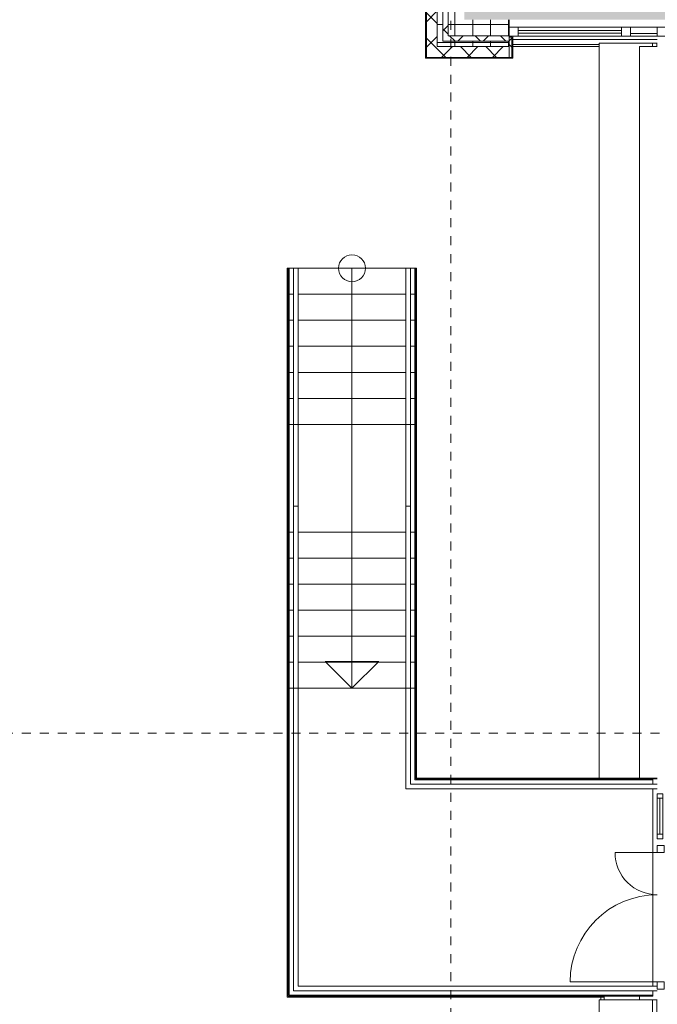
# Model space of a CAD drawing. Header units: metres. Extents: x -54 to 119, y -77 to 33.
# Tile 63 of 138: x 13 to 20, y -19 to -8. Entities that reach past the tile are written whole.
import ezdxf

# ---------------------------------------------------------------- set-up
doc = ezdxf.new("R2010")
doc.units = ezdxf.units.M
doc.linetypes.add('Rasterlinie', pattern=[0.019, 0.01, -0.003, 0.003, -0.003])
doc.linetypes.add('Verdeckt', pattern=[0.003, 0.002, -0.001])
for name, color, linetype, lineweight in [('A_Decken', 7, 'Continuous', 9), ('A_Detailelemente', 7, 'Continuous', 9), ('A_Fassadenelemente', 7, 'Continuous', 9), ('A_Fassadenpfosten', 7, 'Continuous', 9), ('A_Fenster', 7, 'Continuous', 9), ('A_Geländer', 7, 'Continuous', 9), ('A_Geschossdecken', 7, 'Continuous', 9), ('A_Raster', 7, 'Continuous', 9), ('A_Treppen', 7, 'Continuous', 9), ('A_Türen', 7, 'Continuous', 9), ('A_Wände', 7, 'Continuous', 9), ('A_Wände_Schraffur', 7, 'Continuous', 18), ('Allgemeines Modell', 7, 'Continuous', 9), ('Pfeile AUF', 7, 'Continuous', 9)]:
    doc.layers.add(name, color=color, linetype=linetype, lineweight=lineweight)
pattern_1 = [(0, (0, 0), (0, 0.2), []), (90, (0, 0), (-0.2, 1e-17), [])]
pattern_2 = [(45, (0, 0), (-0.1414214, 0.1414214), []), (135, (0, 0), (-0.1414214, -0.1414214), [])]

# ---------------------------------------------------------------- blocks, each defined once
blk = doc.blocks.new('Systemelement - Metallpaneel_Versatz 35-1750237-BS_Übersicht_EG_BRANDSCHUTZ')
at = {"layer": 'A_Fassadenelemente'}
for p, q in [((0.15, 0.05), (-0.15, 0.05)), ((-0.15, 0.05), (-0.15, 0.02)), ((-0.15, 0.02), (0.15, 0.02)), ((0.15, 0.02), (0.15, 0.05))]:
    blk.add_line(p, q, dxfattribs=at)
blk = doc.blocks.new('Systemelement - Verglasung-1750238-BS_Übersicht_EG_BRANDSCHUTZ')
at = {"layer": 'A_Fassadenelemente'}
for p, q in [((0.575, 0.015), (-0.575, 0.015)), ((-0.575, 0.015), (-0.575, -0.015)), ((0.575, -0.015), (0.575, 0.015)), ((-0.575, -0.015), (0.575, -0.015))]:
    blk.add_line(p, q, dxfattribs=at)
blk = doc.blocks.new('Pfosten rechteckig - 100X100_außenmittig-1750239-BS_Übersicht_EG_BRANDSCHUTZ')
at = {"layer": 'A_Fassadenpfosten'}
for p, q in [((-0.1, 0.05), (0, 0.05)), ((-0.1, -0.05), (-0.1, 0.05)), ((0, 0.05), (0, -0.05)), ((0, -0.05), (-0.1, -0.05))]:
    blk.add_line(p, q, dxfattribs=at)
blk = doc.blocks.new('Pfosten rechteckig - 100X100_außenmittig-1750234-BS_Übersicht_EG_BRANDSCHUTZ')
at = {"layer": 'A_Fassadenpfosten'}
for p, q in [((-0.1, 0.05), (0, 0.05)), ((-0.1, -0.05), (-0.1, 0.05)), ((0, 0.05), (0, -0.05)), ((0, -0.05), (-0.1, -0.05))]:
    blk.add_line(p, q, dxfattribs=at)
blk = doc.blocks.new('Pfosten rechteckig - 100X100_außenmittig-1750242-BS_Übersicht_EG_BRANDSCHUTZ')
at = {"layer": 'A_Fassadenpfosten'}
for p, q in [((0, 0.05), (-0.1, 0.05)), ((-0.1, 0.05), (-0.1, -0.05)), ((0, -0.05), (0, 0.05)), ((-0.1, -0.05), (0, -0.05))]:
    blk.add_line(p, q, dxfattribs=at)
blk = doc.blocks.new('Pfosten rechteckig - 50x100-1745713-BS_Übersicht_EG_BRANDSCHUTZ')
at = {"layer": 'A_Fassadenpfosten'}
for p, q in [((18.506, -8.032), (19.656, -8.032)), ((19.656, -8.132), (18.506, -8.132))]:
    blk.add_line(p, q, dxfattribs=at)
blk = doc.blocks.new('Pfosten rechteckig - 50x100-1745640-BS_Übersicht_EG_BRANDSCHUTZ')
at = {"layer": 'A_Fassadenpfosten'}
blk.add_line((19.756, -8.032), (20.056, -8.032), dxfattribs=at)
blk = doc.blocks.new('Typ des oberen Holms - Oberer Geländerholm_Innen_-4973433-BS_Übersicht_EG_BRANDSCHUTZ')
at = {"layer": 'A_Geländer'}
for p, q in [((16.006, -10.716), (16.056, -10.716)), ((16.006, -12.456), (16.006, -10.716)), ((16.056, -10.716), (16.056, -12.456)), ((16.006, -12.456), (16.056, -12.456)), ((16.006, -12.49), (16.006, -12.456)), ((16.006, -13.366), (16.006, -12.49)), ((16.056, -12.456), (16.056, -12.49)), ((16.056, -12.49), (16.056, -13.366)), ((16.006, -13.366), (16.056, -13.366)), ((16.006, -13.69), (16.006, -13.366)), ((16.056, -13.366), (16.056, -13.69)), ((16.006, -15.396), (16.006, -13.69)), ((16.056, -13.69), (16.056, -15.396)), ((16.006, -15.396), (16.056, -15.396)), ((16.006, -15.465), (16.006, -15.396)), ((16.006, -18.766), (16.006, -15.465)), ((16.056, -15.396), (16.056, -15.465)), ((16.056, -15.465), (16.056, -18.716)), ((16.056, -18.716), (20.056, -18.716)), ((20.056, -18.766), (16.006, -18.766))]:
    blk.add_line(p, q, dxfattribs=at)
blk = doc.blocks.new('Typ des oberen Holms - Oberer Geländerholm_Innen_-V169-BS_Übersicht_EG_BRANDSCHUTZ')
at = {"layer": 'A_Geländer'}
for p, q in [((16.056, -10.716), (16.006, -10.716)), ((16.006, -10.716), (16.006, -12.456)), ((16.056, -10.716), (16.056, -12.456)), ((16.006, -12.456), (16.006, -13.366)), ((16.056, -12.456), (16.056, -13.366)), ((16.006, -13.366), (16.006, -15.396)), ((16.056, -13.366), (16.056, -15.396)), ((16.006, -15.396), (16.006, -18.766)), ((16.056, -15.396), (16.056, -18.716)), ((16.056, -18.716), (20.056, -18.716)), ((16.006, -18.766), (20.056, -18.766))]:
    blk.add_line(p, q, dxfattribs=at)
blk = doc.blocks.new('Typ des oberen Holms - Oberer Geländerholm_Innen_-4973450-BS_Übersicht_EG_BRANDSCHUTZ')
at = {"layer": 'A_Geländer'}
for p, q in [((17.256, -10.716), (17.306, -10.716)), ((17.256, -12.456), (17.256, -10.716)), ((17.306, -10.716), (17.306, -12.456)), ((17.256, -12.456), (17.306, -12.456)), ((17.256, -12.49), (17.256, -12.456)), ((17.256, -13.366), (17.256, -12.49)), ((17.306, -12.456), (17.306, -12.49)), ((17.306, -12.49), (17.306, -13.366)), ((17.256, -13.366), (17.306, -13.366)), ((17.256, -13.69), (17.256, -13.366)), ((17.306, -13.366), (17.306, -13.69)), ((17.256, -15.396), (17.256, -13.69)), ((17.306, -13.69), (17.306, -15.396)), ((17.256, -15.396), (17.306, -15.396)), ((17.256, -15.465), (17.256, -15.396)), ((17.256, -16.516), (17.256, -15.465)), ((17.306, -15.396), (17.306, -15.465)), ((17.306, -15.465), (17.306, -16.466)), ((20.056, -16.516), (17.256, -16.516)), ((17.306, -16.466), (20.056, -16.466))]:
    blk.add_line(p, q, dxfattribs=at)
blk = doc.blocks.new('Typ des oberen Holms - Oberer Geländerholm_Innen_-V170-BS_Übersicht_EG_BRANDSCHUTZ')
at = {"layer": 'A_Geländer'}
for p, q in [((17.306, -10.716), (17.256, -10.716)), ((17.256, -10.716), (17.256, -12.456)), ((17.306, -10.716), (17.306, -12.456)), ((17.256, -12.456), (17.256, -13.366)), ((17.306, -12.456), (17.306, -13.366)), ((17.256, -13.366), (17.256, -15.396)), ((17.306, -13.366), (17.306, -15.396)), ((17.256, -15.396), (17.256, -16.516)), ((17.306, -15.396), (17.306, -16.466)), ((17.256, -16.516), (20.056, -16.516)), ((17.306, -16.466), (20.056, -16.466))]:
    blk.add_line(p, q, dxfattribs=at)
blk = doc.blocks.new('Fensterbank1 - Fensterbank-6073046-BS_Übersicht_EG_BRANDSCHUTZ')
at = {"layer": 'A_Fenster'}
for p, q in [((19.408, -8.207), (19.408, -16.396)), ((19.408, -8.207), (19.412, -8.207)), ((19.412, -8.207), (20.001, -8.207)), ((20.001, -8.207), (20.052, -8.207)), ((20.001, -8.247), (20.001, -8.207)), ((20.052, -8.207), (20.056, -8.207)), ((20.052, -8.247), (20.052, -8.207)), ((19.408, -18.867), (19.408, -23.727)), ((19.408, -18.867), (19.412, -18.867)), ((19.412, -18.867), (20.001, -18.867)), ((19.428, -18.836), (19.428, -18.867)), ((20.001, -18.867), (20.052, -18.867)), ((20.001, -23.727), (20.001, -18.867)), ((20.052, -23.727), (20.052, -18.867))]:
    blk.add_line(p, q, dxfattribs=at)
blk = doc.blocks.new('GESH_Blech_Decke_Fenster - GESH_Blech_Decke_Fenster-6117425-BS_Übersicht_EG_BRANDSCHUTZ')
at = {"layer": 'A_Decken'}
blk.add_line((19.464, -18.867), (19.464, -18.826), dxfattribs=at)
blk = doc.blocks.new('Metal_Verkleidung - Metal_Verkleidung-6154593-BS_Übersicht_EG_BRANDSCHUTZ')
at = {"layer": 'A_Wände'}
for p, q in [((20.052, -18.867), (20.056, -18.867)), ((20.056, -18.897), (20.052, -18.897))]:
    blk.add_line(p, q, dxfattribs=at)
blk = doc.blocks.new('GSH_Fassade_Fenster_1flg - GSH_Fassade_Fenster_1flg-6362429-BS_Übersicht_EG_BRANDSCHUTZ')
at = {"layer": 'A_Fassadenelemente'}
for p, q in [((-0.2, 0.045), (-0.25, 0.045)), ((-0.25, 0.045), (-0.25, -0.015)), ((-0.2, -0.015), (-0.2, 0.045)), ((-0.2, 0.045), (0.2, 0.045)), ((0.2, 0.015), (-0.2, 0.015)), ((0.25, 0.045), (0.2, 0.045)), ((0.2, 0.045), (0.2, -0.015)), ((0.25, -0.015), (0.25, 0.045)), ((-0.25, -0.015), (-0.2, -0.015)), ((0.2, -0.015), (-0.2, -0.015)), ((0.2, -0.015), (0.25, -0.015))]:
    blk.add_line(p, q, dxfattribs=at)
blk = doc.blocks.new('GSH_Fassade_Tuer_2flg - A_SL_Glass_Blau-6362405-BS_Übersicht_EG_BRANDSCHUTZ')
at = {"layer": 'A_Türen'}
for p, q in [((-0.72, 0.06), (-0.8, 0.06)), ((-0.8, 0.06), (-0.8, -0.015)), ((-0.72, -0.015), (-0.72, 0.06)), ((0.8, 0.06), (0.72, 0.06)), ((0.72, 0.06), (0.72, -0.015)), ((0.8, -0.015), (0.8, 0.06)), ((-0.8, -0.015), (-0.72, -0.015)), ((-0.72, -0.015), (-0.72, -0.485)), ((0.72, -0.015), (0.8, -0.015)), ((0.72, -0.015), (0.72, -0.985))]:
    blk.add_line(p, q, dxfattribs=at)
for centre, radius, start, end in [((-0.72, -0.015), 0.47, 270, 360), ((0.72, -0.015), 0.97, 180, 270)]:
    blk.add_arc(centre, radius, start, end, dxfattribs=at)

msp = doc.modelspace()

# ---------------------------------------------------------------- hatches: boundary and pattern name
at = {"layer": 'A_Detailelemente', "true_color": 0x499c4b}
msp.add_hatch(color=95, dxfattribs=at).paths.add_polyline_path([(19.369, -7.947), (28.626, -7.947), (28.626, -3.447), (17.906, -3.447), (17.906, -7.947), (18.875, -7.947)], flags=0)
at = {"layer": 'A_Wände_Schraffur', "lineweight": 9}
h = msp.add_hatch(dxfattribs=at)
h.set_pattern_fill('FP_2', color=256, style=0, pattern_type=2)
h.set_pattern_definition(pattern_2)
h.paths.add_polyline_path([(17.486, -8.367), (17.606, -8.367), (17.606, -3.147), (17.486, -3.147), (17.486, -7.947)], flags=0)
h = msp.add_hatch(dxfattribs=at)
h.set_pattern_fill('FP_1', color=256, style=0, pattern_type=2)
h.set_pattern_definition(pattern_1)
h.paths.add_polyline_path([(17.606, -8.247), (17.666, -8.247), (17.666, -3.207), (17.606, -3.207), (17.606, -7.947)], flags=0)
h = msp.add_hatch(dxfattribs=at)
h.set_pattern_fill('FP_2', color=256, style=0, pattern_type=2)
h.set_pattern_definition(pattern_2)
h.paths.add_polyline_path([(17.666, -8.187), (17.726, -8.187), (17.726, -3.267), (17.666, -3.267), (17.666, -7.947)], flags=0)
h = msp.add_hatch(dxfattribs=at)
h.set_pattern_fill('FP_1', color=256, style=0, pattern_type=2)
h.set_pattern_definition(pattern_1)
h.paths.add_polyline_path([(17.726, -8.127), (17.906, -8.127), (17.906, -3.447), (17.726, -3.447)], flags=0)
h = msp.add_hatch(dxfattribs=at)
h.set_pattern_fill('FP_1', color=256, style=0, pattern_type=2)
h.set_pattern_definition(pattern_1)
h.paths.add_polyline_path([(17.906, -8.127), (18.406, -8.127), (18.406, -7.947), (17.906, -7.947), (17.906, -8.022)], flags=0)
h = msp.add_hatch(dxfattribs=at)
h.set_pattern_fill('FP_1', color=256, style=0, pattern_type=2)
h.set_pattern_definition(pattern_1)
h.paths.add_polyline_path([(17.906, -8.247), (18.406, -8.247), (18.406, -8.187), (17.666, -8.187), (17.667, -8.247), (17.748, -8.247)], flags=0)
h = msp.add_hatch(dxfattribs=at)
h.set_pattern_fill('FP_2', color=256, style=0, pattern_type=2)
h.set_pattern_definition(pattern_2)
h.paths.add_polyline_path([(17.727, -8.187), (18.406, -8.187), (18.406, -8.127), (17.726, -8.127), (17.726, -8.187)], flags=0)
h = msp.add_hatch(dxfattribs=at)
h.set_pattern_fill('FP_2', color=256, style=0, pattern_type=2)
h.set_pattern_definition(pattern_2)
h.paths.add_polyline_path([(18.436, -8.367), (18.436, -8.142), (18.406, -8.142), (18.406, -8.367)], flags=0)
h = msp.add_hatch(dxfattribs=at)
h.set_pattern_fill('FP_2', color=256, style=0, pattern_type=2)
h.set_pattern_definition(pattern_2)
h.paths.add_polyline_path([(17.748, -8.367), (18.406, -8.367), (18.406, -8.247), (17.606, -8.247), (17.606, -8.367), (17.726, -8.367)], flags=0)

# ---------------------------------------------------------------- linework, layer by layer
at = {"layer": 'A_Geschossdecken'}
for p, q in [((19.856, -8.247), (19.856, -16.396)), ((20.056, -8.247), (19.856, -8.247)), ((19.856, -18.826), (19.856, -18.867))]:
    msp.add_line(p, q, dxfattribs=at)
at = {"layer": 'A_Raster', "linetype": 'Rasterlinie'}
for p, q in [((17.756, -66.66), (17.756, 31.784)), ((6.581, -15.897), (94.587, -15.897))]:
    msp.add_line(p, q, dxfattribs=at)
at = {"layer": 'A_Treppen'}
for p, q in [((15.956, -10.716), (15.946, -10.716)), ((15.956, -10.716), (15.956, -11.006)), ((16.006, -10.716), (15.956, -10.716)), ((17.256, -10.716), (16.056, -10.716)), ((17.356, -10.716), (17.306, -10.716)), ((17.366, -10.716), (17.356, -10.716)), ((17.356, -10.716), (17.356, -11.006)), ((15.956, -11.006), (15.956, -11.296)), ((16.006, -11.006), (15.956, -11.006)), ((17.256, -11.006), (16.056, -11.006)), ((17.356, -11.006), (17.306, -11.006)), ((17.356, -11.006), (17.356, -11.296)), ((15.956, -11.296), (15.956, -11.586)), ((16.006, -11.296), (15.956, -11.296)), ((17.256, -11.296), (16.056, -11.296)), ((17.356, -11.296), (17.306, -11.296)), ((17.356, -11.296), (17.356, -11.586)), ((15.956, -11.586), (15.956, -11.876)), ((16.006, -11.586), (15.956, -11.586)), ((17.256, -11.586), (16.056, -11.586)), ((17.356, -11.586), (17.306, -11.586)), ((17.356, -11.586), (17.356, -11.876)), ((15.956, -11.876), (15.956, -12.166)), ((16.006, -11.876), (15.956, -11.876)), ((17.256, -11.876), (16.056, -11.876)), ((17.356, -11.876), (17.306, -11.876)), ((17.356, -11.876), (17.356, -12.166)), ((15.956, -12.166), (15.956, -12.456)), ((16.006, -12.166), (15.956, -12.166)), ((17.256, -12.166), (16.056, -12.166)), ((17.356, -12.166), (17.306, -12.166)), ((17.356, -12.166), (17.356, -12.456)), ((15.956, -12.456), (15.956, -12.529)), ((16.006, -12.456), (15.956, -12.456)), ((17.256, -12.456), (16.056, -12.456)), ((17.356, -12.456), (17.306, -12.456)), ((17.356, -12.456), (17.356, -12.529)), ((15.956, -12.529), (15.956, -13.439)), ((17.356, -13.439), (17.356, -12.529)), ((15.956, -13.439), (15.956, -13.656)), ((17.356, -13.439), (17.356, -13.656)), ((15.956, -13.656), (15.956, -13.946)), ((16.006, -13.656), (15.956, -13.656)), ((17.256, -13.656), (16.056, -13.656)), ((17.356, -13.656), (17.306, -13.656)), ((17.356, -13.656), (17.356, -13.946)), ((15.956, -13.946), (15.956, -14.236)), ((16.006, -13.946), (15.956, -13.946)), ((17.256, -13.946), (16.056, -13.946)), ((17.356, -13.946), (17.306, -13.946)), ((17.356, -13.946), (17.356, -14.236)), ((15.956, -14.236), (15.956, -14.526)), ((16.006, -14.236), (15.956, -14.236)), ((17.256, -14.236), (16.056, -14.236)), ((17.356, -14.236), (17.306, -14.236)), ((17.356, -14.236), (17.356, -14.526)), ((15.956, -14.526), (15.956, -14.816)), ((16.006, -14.526), (15.956, -14.526)), ((17.256, -14.526), (16.056, -14.526)), ((17.356, -14.526), (17.306, -14.526)), ((17.356, -14.526), (17.356, -14.816)), ((15.956, -14.816), (15.956, -15.106)), ((16.006, -14.816), (15.956, -14.816)), ((17.256, -14.816), (16.056, -14.816)), ((17.356, -14.816), (17.306, -14.816)), ((17.356, -14.816), (17.356, -15.106)), ((15.956, -15.106), (15.956, -15.396)), ((16.006, -15.106), (15.956, -15.106)), ((17.256, -15.106), (16.056, -15.106)), ((17.356, -15.106), (17.306, -15.106)), ((17.356, -15.106), (17.356, -15.396)), ((15.956, -15.396), (15.956, -15.469)), ((16.006, -15.396), (15.956, -15.396)), ((17.256, -15.396), (16.056, -15.396)), ((17.356, -15.396), (17.306, -15.396)), ((17.356, -15.396), (17.356, -15.469)), ((15.956, -15.469), (15.956, -18.816)), ((17.356, -16.416), (17.356, -15.469)), ((20.006, -16.416), (17.356, -16.416)), ((20.006, -16.416), (20.006, -16.406)), ((20.006, -16.466), (20.006, -16.416)), ((20.006, -18.716), (20.006, -16.516)), ((15.956, -18.816), (20.006, -18.816)), ((19.456, -18.826), (20.006, -18.826)), ((20.006, -18.816), (20.006, -18.766)), ((20.006, -18.826), (20.006, -18.816))]:
    msp.add_line(p, q, dxfattribs=at)
at = {"layer": 'A_Treppen', "linetype": 'Verdeckt'}
for p, q in [((16.006, -10.716), (15.956, -10.716)), ((17.256, -10.716), (16.056, -10.716)), ((17.356, -10.716), (17.306, -10.716)), ((16.006, -11.006), (15.956, -11.006)), ((17.256, -11.006), (16.056, -11.006)), ((17.356, -11.006), (17.306, -11.006)), ((16.006, -11.296), (15.956, -11.296)), ((17.256, -11.296), (16.056, -11.296)), ((17.356, -11.296), (17.306, -11.296)), ((16.006, -11.586), (15.956, -11.586)), ((17.256, -11.586), (16.056, -11.586)), ((17.356, -11.586), (17.306, -11.586)), ((16.006, -11.876), (15.956, -11.876)), ((17.256, -11.876), (16.056, -11.876)), ((17.356, -11.876), (17.306, -11.876)), ((16.006, -12.166), (15.956, -12.166)), ((17.256, -12.166), (16.056, -12.166)), ((17.356, -12.166), (17.306, -12.166)), ((16.006, -12.456), (15.956, -12.456)), ((17.256, -12.456), (16.056, -12.456)), ((17.356, -12.456), (17.306, -12.456)), ((16.006, -13.656), (15.956, -13.656)), ((17.256, -13.656), (16.056, -13.656)), ((17.356, -13.656), (17.306, -13.656)), ((16.006, -13.946), (15.956, -13.946)), ((17.256, -13.946), (16.056, -13.946)), ((17.356, -13.946), (17.306, -13.946)), ((16.006, -14.236), (15.956, -14.236)), ((17.256, -14.236), (16.056, -14.236)), ((17.356, -14.236), (17.306, -14.236)), ((16.006, -14.526), (15.956, -14.526)), ((17.256, -14.526), (16.056, -14.526)), ((17.356, -14.526), (17.306, -14.526)), ((16.006, -14.816), (15.956, -14.816)), ((17.256, -14.816), (16.056, -14.816)), ((17.356, -14.816), (17.306, -14.816)), ((16.006, -15.106), (15.956, -15.106)), ((17.256, -15.106), (16.056, -15.106)), ((17.356, -15.106), (17.306, -15.106)), ((16.006, -15.396), (15.956, -15.396)), ((17.256, -15.396), (16.056, -15.396)), ((17.356, -15.396), (17.306, -15.396))]:
    msp.add_line(p, q, dxfattribs=at)
at = {"layer": 'A_Wände', "lineweight": 18}
for p, q in [((17.476, -3.017), (17.476, -8.377)), ((17.606, -3.147), (17.606, -8.247)), ((18.406, -7.947), (18.406, -8.377)), ((18.446, -8.132), (18.406, -8.132)), ((18.446, -8.377), (18.446, -8.132)), ((17.606, -8.247), (18.406, -8.247)), ((17.476, -8.377), (18.446, -8.377))]:
    msp.add_line(p, q, dxfattribs=at)
at = {"layer": 'A_Wände'}
for p, q in [((17.486, -8.367), (17.486, -3.027)), ((17.666, -8.187), (17.666, -3.207)), ((17.726, -8.127), (17.726, -3.267)), ((18.406, -8.187), (17.666, -8.187)), ((18.406, -8.127), (17.726, -8.127)), ((18.436, -8.142), (18.406, -8.142)), ((18.436, -8.367), (18.436, -8.142)), ((18.436, -8.367), (17.486, -8.367)), ((15.936, -18.836), (15.936, -10.716)), ((15.946, -10.716), (15.936, -10.716)), ((15.946, -10.716), (15.946, -18.826)), ((17.366, -16.406), (17.366, -10.716)), ((17.376, -10.716), (17.366, -10.716)), ((17.376, -10.716), (17.376, -16.396)), ((15.946, -12.529), (15.936, -12.529)), ((17.376, -12.529), (17.366, -12.529)), ((15.946, -13.439), (15.936, -13.439)), ((17.376, -13.439), (17.366, -13.439)), ((15.946, -15.316), (15.936, -15.316)), ((17.376, -15.316), (17.366, -15.316)), ((20.056, -16.406), (17.366, -16.406)), ((17.376, -16.396), (20.056, -16.396)), ((19.456, -18.836), (15.936, -18.836)), ((15.946, -18.826), (19.456, -18.826)), ((19.456, -18.836), (19.456, -18.826))]:
    msp.add_line(p, q, dxfattribs=at)
at = {"layer": 'Allgemeines Modell'}
for p, q in [((18.446, -8.166), (19.369, -8.166)), ((19.369, -8.225), (18.446, -8.225)), ((19.369, -8.166), (20.056, -8.166)), ((19.409, -8.225), (19.369, -8.225)), ((19.369, -8.247), (18.446, -8.247)), ((19.409, -8.247), (19.369, -8.247))]:
    msp.add_line(p, q, dxfattribs=at)
at = {"layer": 'Pfeile AUF'}
for p, q in [((16.656, -10.716), (16.656, -11.006)), ((16.656, -11.006), (16.656, -11.296)), ((16.656, -11.296), (16.656, -11.586)), ((16.656, -11.586), (16.656, -11.876)), ((16.656, -11.876), (16.656, -12.166)), ((16.656, -12.166), (16.656, -12.456)), ((16.656, -12.456), (16.656, -13.656)), ((16.656, -13.656), (16.656, -13.946)), ((16.656, -13.946), (16.656, -14.236)), ((16.656, -14.236), (16.656, -14.526)), ((16.656, -14.526), (16.656, -14.816)), ((16.656, -14.816), (16.656, -15.106)), ((16.356, -15.096), (16.656, -15.396)), ((16.956, -15.096), (16.356, -15.096)), ((16.656, -15.396), (16.956, -15.096)), ((16.656, -15.106), (16.656, -15.396))]:
    msp.add_line(p, q, dxfattribs=at)
msp.add_circle((16.656, -10.716), 0.15, dxfattribs=at)

# ---------------------------------------------------------------- block references
at = {"layer": 'A_Decken'}
msp.add_blockref('GESH_Blech_Decke_Fenster - GESH_Blech_Decke_Fenster-6117425-BS_Übersicht_EG_BRANDSCHUTZ', (0, 0), dxfattribs=at)
at = {"layer": 'A_Fassadenelemente'}
for name, p, rotation in [('Systemelement - Verglasung-1750238-BS_Übersicht_EG_BRANDSCHUTZ', (19.081, -8.082), 180), ('Systemelement - Metallpaneel_Versatz 35-1750237-BS_Übersicht_EG_BRANDSCHUTZ', (19.906, -8.082), 180), ('GSH_Fassade_Fenster_1flg - GSH_Fassade_Fenster_1flg-6362429-BS_Übersicht_EG_BRANDSCHUTZ', (20.071, -16.822), 269.9999999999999)]:
    msp.add_blockref(name, p, dxfattribs=dict(at, rotation=rotation))
at = {"layer": 'A_Fassadenpfosten', "extrusion": (0, 0, -1)}
for name, p in [('Pfosten rechteckig - 100X100_außenmittig-1750239-BS_Übersicht_EG_BRANDSCHUTZ', (-18.406, -8.082)), ('Pfosten rechteckig - 100X100_außenmittig-1750234-BS_Übersicht_EG_BRANDSCHUTZ', (-19.656, -8.082))]:
    msp.add_blockref(name, p, dxfattribs=at)
at = {"layer": 'A_Fassadenpfosten'}
for name, p in [('Pfosten rechteckig - 50x100-1745713-BS_Übersicht_EG_BRANDSCHUTZ', (0, 0)), ('Pfosten rechteckig - 50x100-1745640-BS_Übersicht_EG_BRANDSCHUTZ', (0, 0)), ('Pfosten rechteckig - 100X100_außenmittig-1750242-BS_Übersicht_EG_BRANDSCHUTZ', (20.156, -8.082))]:
    msp.add_blockref(name, p, dxfattribs=at)
at = {"layer": 'A_Fenster'}
msp.add_blockref('Fensterbank1 - Fensterbank-6073046-BS_Übersicht_EG_BRANDSCHUTZ', (0, 0), dxfattribs=at)
at = {"layer": 'A_Geländer'}
for name in ['Typ des oberen Holms - Oberer Geländerholm_Innen_-4973433-BS_Übersicht_EG_BRANDSCHUTZ', 'Typ des oberen Holms - Oberer Geländerholm_Innen_-V169-BS_Übersicht_EG_BRANDSCHUTZ', 'Typ des oberen Holms - Oberer Geländerholm_Innen_-4973450-BS_Übersicht_EG_BRANDSCHUTZ', 'Typ des oberen Holms - Oberer Geländerholm_Innen_-V170-BS_Übersicht_EG_BRANDSCHUTZ']:
    msp.add_blockref(name, (0, 0), dxfattribs=at)
at = {"layer": 'A_Türen', "rotation": 269.9999999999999}
msp.add_blockref('GSH_Fassade_Tuer_2flg - A_SL_Glass_Blau-6362405-BS_Übersicht_EG_BRANDSCHUTZ', (20.071, -17.947), dxfattribs=at)
at = {"layer": 'A_Wände'}
msp.add_blockref('Metal_Verkleidung - Metal_Verkleidung-6154593-BS_Übersicht_EG_BRANDSCHUTZ', (0, 0), dxfattribs=at)

doc.saveas('drawing.dxf')
